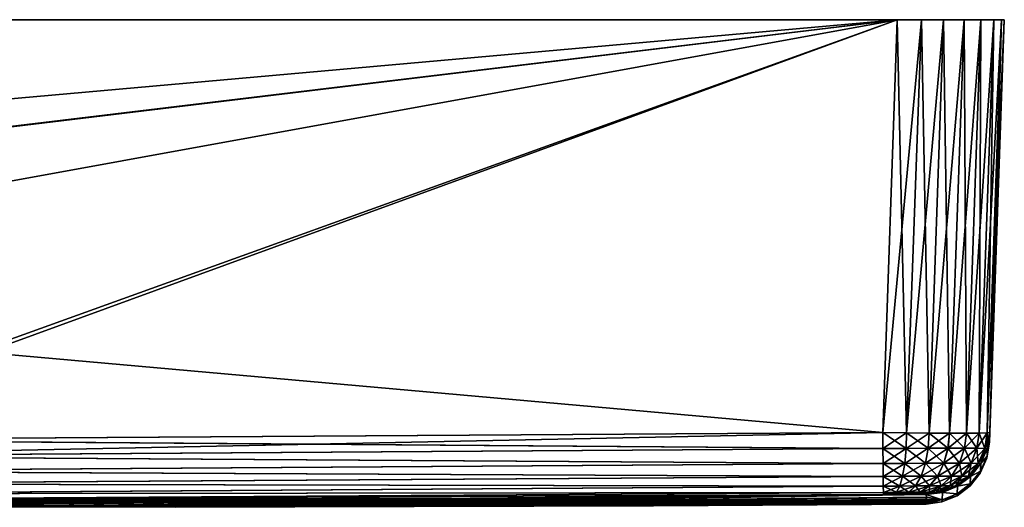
# Model space of a CAD drawing. Header units: metres. Extents: x -134 to 34, y -216 to -20.
# Tile 27 of 72: x -80 to -66, y -27 to -20. Entities that reach past the tile are written whole.
import ezdxf

# ---------------------------------------------------------------- set-up
doc = ezdxf.new("R2010")
doc.units = ezdxf.units.M
doc.layers.add('solid_ORA_A175_SW0003', color=7, linetype='CONTINUOUS')

msp = doc.modelspace()

# ---------------------------------------------------------------- linework, layer by layer
at = {"layer": 'solid_ORA_A175_SW0003'}
for points in [[(-66, -20.200001, -32.500916), (-134, -20.200001, -32.500916), (-134, -20.200001, 32.500916)], [(-66, -20.200001, -32.500916), (-134, -20.200001, 32.500916), (-66, -20.200001, 32.500916)], [(-133.960648, -20.200001, 32.839466), (-66, -20.200001, 32.500916), (-134, -20.200001, 32.500916)], [(-66.039345, -20.200001, -32.839466), (-134, -20.200001, -32.500916), (-66, -20.200001, -32.500916)], [(-66.039345, -20.200001, -32.839466), (-133.960648, -20.200001, -32.839466), (-134, -20.200001, -32.500916)], [(-133.960648, -20.200001, 32.839466), (-66.039345, -20.200001, 32.839466), (-66, -20.200001, 32.500916)], [(-133.85202, -20.200001, 33.150139), (-66.039345, -20.200001, 32.839466), (-133.960648, -20.200001, 32.839466)], [(-66.147987, -20.200001, -33.150139), (-133.85202, -20.200001, -33.150139), (-133.960648, -20.200001, -32.839466)], [(-66.147987, -20.200001, -33.150139), (-133.960648, -20.200001, -32.839466), (-66.039345, -20.200001, -32.839466)], [(-133.85202, -20.200001, 33.150139), (-66.147987, -20.200001, 33.150139), (-66.039345, -20.200001, 32.839466)], [(-133.671783, -20.200001, 33.43639), (-66.147987, -20.200001, 33.150139), (-133.85202, -20.200001, 33.150139)], [(-66.328209, -20.200001, -33.43639), (-133.671783, -20.200001, -33.43639), (-133.85202, -20.200001, -33.150139)], [(-66.328209, -20.200001, -33.43639), (-133.85202, -20.200001, -33.150139), (-66.147987, -20.200001, -33.150139)], [(-133.671783, -20.200001, 33.43639), (-66.328209, -20.200001, 33.43639), (-66.147987, -20.200001, 33.150139)], [(-133.436386, -20.200001, 33.671787), (-66.328209, -20.200001, 33.43639), (-133.671783, -20.200001, 33.43639)], [(-66.563606, -20.200001, -33.671787), (-133.436386, -20.200001, -33.671787), (-133.671783, -20.200001, -33.43639)], [(-66.563606, -20.200001, -33.671787), (-133.671783, -20.200001, -33.43639), (-66.328209, -20.200001, -33.43639)], [(-133.436386, -20.200001, 33.671787), (-66.563606, -20.200001, 33.671787), (-66.328209, -20.200001, 33.43639)], [(-133.150131, -20.200001, 33.852013), (-66.563606, -20.200001, 33.671787), (-133.436386, -20.200001, 33.671787)], [(-66.849861, -20.200001, -33.852013), (-133.150131, -20.200001, -33.852013), (-133.436386, -20.200001, -33.671787)], [(-66.849861, -20.200001, -33.852013), (-133.436386, -20.200001, -33.671787), (-66.563606, -20.200001, -33.671787)], [(-133.150131, -20.200001, 33.852013), (-66.849861, -20.200001, 33.852013), (-66.563606, -20.200001, 33.671787)], [(-132.839462, -20.200001, 33.960651), (-66.849861, -20.200001, 33.852013), (-133.150131, -20.200001, 33.852013)], [(-67.16053, -20.200001, -33.960651), (-132.839462, -20.200001, -33.960651), (-133.150131, -20.200001, -33.852013)], [(-67.16053, -20.200001, -33.960651), (-133.150131, -20.200001, -33.852013), (-66.849861, -20.200001, -33.852013)], [(-132.839462, -20.200001, -33.960651), (-67.499084, -20.200001, -34), (-132.500916, -20.200001, -34)], [(-67.16053, -20.200001, -33.960651), (-67.499084, -20.200001, -34), (-132.839462, -20.200001, -33.960651)], [(-132.839462, -20.200001, 33.960651), (-132.500916, -20.200001, 34), (-67.16053, -20.200001, 33.960651)], [(-132.839462, -20.200001, 33.960651), (-67.16053, -20.200001, 33.960651), (-66.849861, -20.200001, 33.852013)], [(-67.499084, -20.200001, -34), (-132.299423, -25.96998, -33.798508), (-132.500916, -20.200001, -34)], [(-132.500916, -20.200001, 34), (-67.700577, -25.96998, 33.798508), (-67.499084, -20.200001, 34)], [(-67.16053, -20.200001, 33.960651), (-132.500916, -20.200001, 34), (-67.499084, -20.200001, 34)], [(-132.500916, -20.200001, 34), (-83.627197, -26.071295, 33.794971), (-67.700577, -25.96998, 33.798508)], [(-67.499084, -20.200001, -34), (-116.372795, -26.071295, -33.794971), (-132.299423, -25.96998, -33.798508)], [(-67.499084, -20.200001, -34), (-116.153725, -26.072206, -33.794937), (-116.372795, -26.071295, -33.794971)], [(-67.499084, -20.200001, -34), (-99.983795, -26.10503, -33.793793), (-116.153725, -26.072206, -33.794937)], [(-67.499084, -20.200001, -34), (-83.814125, -26.072096, -33.794941), (-99.983795, -26.10503, -33.793793)], [(-67.499084, -20.200001, -34), (-83.608879, -26.071239, -33.794971), (-83.814125, -26.072096, -33.794941)], [(-67.499084, -20.200001, -34), (-67.700577, -25.96998, -33.798508), (-83.608879, -26.071239, -33.794971)], [(-67.16053, -20.200001, -33.960651), (-67.700577, -25.96998, -33.798508), (-67.499084, -20.200001, -34)], [(-67.368103, -25.974989, -33.760994), (-67.700577, -25.96998, -33.798508), (-67.16053, -20.200001, -33.960651)], [(-67.366867, -25.975006, 33.760715), (-67.499084, -20.200001, 34), (-67.700577, -25.96998, 33.798508)], [(-67.366867, -25.975006, 33.760715), (-67.16053, -20.200001, 33.960651), (-67.499084, -20.200001, 34)], [(-67.051765, -25.978598, -33.650497), (-67.368103, -25.974989, -33.760994), (-67.16053, -20.200001, -33.960651)], [(-67.366867, -25.975006, 33.760715), (-66.849861, -20.200001, 33.852013), (-67.16053, -20.200001, 33.960651)], [(-67.366867, -25.975006, 33.760715), (-67.049751, -25.978615, 33.649529), (-66.849861, -20.200001, 33.852013)], [(-67.051765, -25.978598, -33.650497), (-67.16053, -20.200001, -33.960651), (-66.849861, -20.200001, -33.852013)], [(-66.767456, -25.980412, -33.472218), (-67.051765, -25.978598, -33.650497), (-66.849861, -20.200001, -33.852013)], [(-67.049751, -25.978615, 33.649529), (-66.563606, -20.200001, 33.671787), (-66.849861, -20.200001, 33.852013)], [(-67.049751, -25.978615, 33.649529), (-66.765121, -25.980421, 33.470364), (-66.563606, -20.200001, 33.671787)], [(-66.767456, -25.980412, -33.472218), (-66.849861, -20.200001, -33.852013), (-66.563606, -20.200001, -33.671787)], [(-66.529633, -25.980421, -33.234875), (-66.767456, -25.980412, -33.472218), (-66.563606, -20.200001, -33.671787)], [(-66.765121, -25.980421, 33.470364), (-66.328209, -20.200001, 33.43639), (-66.563606, -20.200001, 33.671787)], [(-66.765121, -25.980421, 33.470364), (-66.527779, -25.980412, 33.232544), (-66.328209, -20.200001, 33.43639)], [(-66.529633, -25.980421, -33.234875), (-66.563606, -20.200001, -33.671787), (-66.328209, -20.200001, -33.43639)], [(-66.350471, -25.978615, -32.950245), (-66.529633, -25.980421, -33.234875), (-66.328209, -20.200001, -33.43639)], [(-66.527779, -25.980412, 33.232544), (-66.147987, -20.200001, 33.150139), (-66.328209, -20.200001, 33.43639)], [(-66.527779, -25.980412, 33.232544), (-66.349503, -25.978598, 32.948231), (-66.147987, -20.200001, 33.150139)], [(-66.350471, -25.978615, -32.950245), (-66.328209, -20.200001, -33.43639), (-66.147987, -20.200001, -33.150139)], [(-66.239288, -25.975006, -32.633133), (-66.350471, -25.978615, -32.950245), (-66.147987, -20.200001, -33.150139)], [(-66.349503, -25.978598, 32.948231), (-66.039345, -20.200001, 32.839466), (-66.147987, -20.200001, 33.150139)], [(-66.349503, -25.978598, 32.948231), (-66.239006, -25.974989, 32.631897), (-66.039345, -20.200001, 32.839466)], [(-66.239288, -25.975006, -32.633133), (-66, -20.200001, -32.500916), (-66.201492, -25.96998, -32.299423)], [(-66.239288, -25.975006, -32.633133), (-66.039345, -20.200001, -32.839466), (-66, -20.200001, -32.500916)], [(-66.239288, -25.975006, -32.633133), (-66.147987, -20.200001, -33.150139), (-66.039345, -20.200001, -32.839466)], [(-66.239006, -25.974989, 32.631897), (-66.201492, -25.96998, 32.299423), (-66.039345, -20.200001, 32.839466)], [(-66.206131, -26.102911), (-66.205124, -26.073996, -16.153847), (-66, -20.200001, 32.500916)], [(-66.205124, -26.073996, 16.153849), (-66.206131, -26.102911), (-66, -20.200001, 32.500916)], [(-66.205124, -26.073996, -16.153847), (-66.205093, -26.073057, -16.401344), (-66, -20.200001, 32.500916)], [(-66.205093, -26.073057, 16.401363), (-66.205124, -26.073996, 16.153849), (-66, -20.200001, 32.500916)], [(-66.205093, -26.073057, -16.401344), (-66.201492, -25.96998, -32.299423), (-66, -20.200001, 32.500916)], [(-66.201492, -25.96998, 32.299423), (-66.205093, -26.073057, 16.401363), (-66, -20.200001, 32.500916)], [(-66.201492, -25.96998, -32.299423), (-66, -20.200001, -32.500916), (-66, -20.200001, 32.500916)], [(-66.039345, -20.200001, 32.839466), (-66.201492, -25.96998, 32.299423), (-66, -20.200001, 32.500916)], [(-83.848999, -26.299631, 33.757946), (-67.700577, -25.96998, 33.798508), (-83.627197, -26.071295, 33.794971)], [(-67.698463, -26.194435, 33.761917), (-67.700577, -25.96998, 33.798508), (-83.848999, -26.299631, 33.757946)], [(-67.698463, -26.194435, -33.761917), (-83.608879, -26.071239, -33.794971), (-67.700577, -25.96998, -33.798508)], [(-67.698463, -26.194435, -33.761917), (-67.700577, -25.96998, -33.798508), (-67.368103, -25.974989, -33.760994)], [(-67.373764, -26.191723, 33.725475), (-67.366867, -25.975006, 33.760715), (-67.700577, -25.96998, 33.798508)], [(-67.373764, -26.191723, 33.725475), (-67.700577, -25.96998, 33.798508), (-67.698463, -26.194435, 33.761917)], [(-67.698463, -26.194435, -33.761917), (-67.368103, -25.974989, -33.760994), (-67.373329, -26.191721, -33.725315)], [(-67.065254, -26.189831, 33.617752), (-67.366867, -25.975006, 33.760715), (-67.373764, -26.191723, 33.725475)], [(-67.373329, -26.191721, -33.725315), (-67.368103, -25.974989, -33.760994), (-67.051765, -25.978598, -33.650497)], [(-67.373329, -26.191721, -33.725315), (-67.051765, -25.978598, -33.650497), (-67.06414, -26.189825, -33.61721)], [(-67.065254, -26.189831, 33.617752), (-67.049751, -25.978615, 33.649529), (-67.366867, -25.975006, 33.760715)], [(-66.788376, -26.188856, 33.444035), (-67.049751, -25.978615, 33.649529), (-67.065254, -26.189831, 33.617752)], [(-67.06414, -26.189825, -33.61721), (-67.051765, -25.978598, -33.650497), (-66.767456, -25.980412, -33.472218)], [(-67.06414, -26.189825, -33.61721), (-66.767456, -25.980412, -33.472218), (-66.78714, -26.188854, -33.443031)], [(-66.788376, -26.188856, 33.444035), (-66.765121, -25.980421, 33.470364), (-67.049751, -25.978615, 33.649529)], [(-66.556969, -26.188854, 33.212856), (-66.765121, -25.980421, 33.470364), (-66.788376, -26.188856, 33.444035)], [(-66.78714, -26.188854, -33.443031), (-66.767456, -25.980412, -33.472218), (-66.529633, -25.980421, -33.234875)], [(-66.78714, -26.188854, -33.443031), (-66.529633, -25.980421, -33.234875), (-66.555969, -26.188856, -33.21162)], [(-66.556969, -26.188854, 33.212856), (-66.527779, -25.980412, 33.232544), (-66.765121, -25.980421, 33.470364)], [(-66.38279, -26.189825, 32.93586), (-66.527779, -25.980412, 33.232544), (-66.556969, -26.188854, 33.212856)], [(-66.555969, -26.188856, -33.21162), (-66.529633, -25.980421, -33.234875), (-66.350471, -25.978615, -32.950245)], [(-66.555969, -26.188856, -33.21162), (-66.350471, -25.978615, -32.950245), (-66.382248, -26.189831, -32.934742)], [(-66.38279, -26.189825, 32.93586), (-66.349503, -25.978598, 32.948231), (-66.527779, -25.980412, 33.232544)], [(-66.274681, -26.191721, 32.626667), (-66.349503, -25.978598, 32.948231), (-66.38279, -26.189825, 32.93586)], [(-66.382248, -26.189831, -32.934742), (-66.350471, -25.978615, -32.950245), (-66.239288, -25.975006, -32.633133)], [(-66.382248, -26.189831, -32.934742), (-66.239288, -25.975006, -32.633133), (-66.274521, -26.191723, -32.626236)], [(-66.274681, -26.191721, 32.626667), (-66.239006, -25.974989, 32.631897), (-66.349503, -25.978598, 32.948231)], [(-66.238083, -26.194435, 32.301537), (-66.239006, -25.974989, 32.631897), (-66.274681, -26.191721, 32.626667)], [(-66.274521, -26.191723, -32.626236), (-66.239288, -25.975006, -32.633133), (-66.201492, -25.96998, -32.299423)], [(-66.274521, -26.191723, -32.626236), (-66.201492, -25.96998, -32.299423), (-66.238083, -26.194435, -32.301537)], [(-66.24205, -26.299631, -16.150997), (-66.201492, -25.96998, -32.299423), (-66.205093, -26.073057, -16.401344)], [(-66.238083, -26.194435, -32.301537), (-66.201492, -25.96998, -32.299423), (-66.24205, -26.299631, -16.150997)], [(-66.238083, -26.194435, 32.301537), (-66.201492, -25.96998, 32.299423), (-66.239006, -25.974989, 32.631897)], [(-66.238083, -26.194435, 32.301537), (-66.205093, -26.073057, 16.401363), (-66.201492, -25.96998, 32.299423)], [(-83.816696, -26.299507, -33.75795), (-83.814125, -26.072096, -33.794941), (-67.698463, -26.194435, -33.761917)], [(-67.698463, -26.194435, -33.761917), (-83.814125, -26.072096, -33.794941), (-83.608879, -26.071239, -33.794971)], [(-66.243103, -26.328651), (-66.205124, -26.073996, -16.153847), (-66.206131, -26.102911)], [(-66.24205, -26.299631, -16.150997), (-66.205124, -26.073996, -16.153847), (-66.243103, -26.328651)], [(-66.243103, -26.328651), (-66.206131, -26.102911), (-66.24205, -26.299631, 16.150997)], [(-66.24205, -26.299631, -16.150997), (-66.205093, -26.073057, -16.401344), (-66.205124, -26.073996, -16.153847)], [(-66.24205, -26.299631, 16.150997), (-66.206131, -26.102911), (-66.205124, -26.073996, 16.153849)], [(-66.24205, -26.299631, 16.150997), (-66.205124, -26.073996, 16.153849), (-66.238083, -26.194435, 32.301537)], [(-66.238083, -26.194435, 32.301537), (-66.205124, -26.073996, 16.153849), (-66.205093, -26.073057, 16.401363)], [(-67.696472, -26.403532, 33.669636), (-67.698463, -26.194435, 33.761917), (-83.848999, -26.299631, 33.757946)], [(-67.696472, -26.403532, 33.669636), (-83.848999, -26.299631, 33.757946), (-83.84819, -26.508648, 33.665371)], [(-83.816696, -26.299507, -33.75795), (-67.698463, -26.194435, -33.761917), (-67.696472, -26.403532, -33.669636)], [(-83.816696, -26.299507, -33.75795), (-67.696472, -26.403532, -33.669636), (-83.815887, -26.508524, -33.665375)], [(-67.698463, -26.194435, -33.761917), (-67.373329, -26.191721, -33.725315), (-67.696472, -26.403532, -33.669636)], [(-67.373764, -26.191723, 33.725475), (-67.698463, -26.194435, 33.761917), (-67.392715, -26.400995, 33.635551)], [(-67.392715, -26.400995, 33.635551), (-67.698463, -26.194435, 33.761917), (-67.696472, -26.403532, 33.669636)], [(-67.373329, -26.191721, -33.725315), (-67.392319, -26.400993, -33.635399), (-67.696472, -26.403532, -33.669636)], [(-67.373764, -26.191723, 33.725475), (-67.392715, -26.400995, 33.635551), (-67.104126, -26.399225, 33.534782)], [(-67.06414, -26.189825, -33.61721), (-67.103081, -26.39922, -33.534271), (-67.392319, -26.400993, -33.635399)], [(-67.373329, -26.191721, -33.725315), (-67.06414, -26.189825, -33.61721), (-67.392319, -26.400993, -33.635399)], [(-67.065254, -26.189831, 33.617752), (-67.373764, -26.191723, 33.725475), (-67.104126, -26.399225, 33.534782)], [(-67.065254, -26.189831, 33.617752), (-67.104126, -26.399225, 33.534782), (-66.845123, -26.398314, 33.37228)], [(-66.78714, -26.188854, -33.443031), (-66.843964, -26.398312, -33.371342), (-67.103081, -26.39922, -33.534271)], [(-67.06414, -26.189825, -33.61721), (-66.78714, -26.188854, -33.443031), (-67.103081, -26.39922, -33.534271)], [(-66.788376, -26.188856, 33.444035), (-67.065254, -26.189831, 33.617752), (-66.845123, -26.398314, 33.37228)], [(-66.788376, -26.188856, 33.444035), (-66.845123, -26.398314, 33.37228), (-66.628654, -26.398312, 33.156033)], [(-66.78714, -26.188854, -33.443031), (-66.555969, -26.188856, -33.21162), (-66.843964, -26.398312, -33.371342)], [(-66.555969, -26.188856, -33.21162), (-66.627716, -26.398314, -33.154877), (-66.843964, -26.398312, -33.371342)], [(-66.556969, -26.188854, 33.212856), (-66.788376, -26.188856, 33.444035), (-66.628654, -26.398312, 33.156033)], [(-66.556969, -26.188854, 33.212856), (-66.628654, -26.398312, 33.156033), (-66.465729, -26.39922, 32.896919)], [(-66.555969, -26.188856, -33.21162), (-66.382248, -26.189831, -32.934742), (-66.627716, -26.398314, -33.154877)], [(-66.382248, -26.189831, -32.934742), (-66.465218, -26.399225, -32.895874), (-66.627716, -26.398314, -33.154877)], [(-66.38279, -26.189825, 32.93586), (-66.556969, -26.188854, 33.212856), (-66.465729, -26.39922, 32.896919)], [(-66.38279, -26.189825, 32.93586), (-66.465729, -26.39922, 32.896919), (-66.364601, -26.400993, 32.607681)], [(-66.382248, -26.189831, -32.934742), (-66.274521, -26.191723, -32.626236), (-66.465218, -26.399225, -32.895874)], [(-66.274521, -26.191723, -32.626236), (-66.364449, -26.400995, -32.607281), (-66.465218, -26.399225, -32.895874)], [(-66.274681, -26.191721, 32.626667), (-66.38279, -26.189825, 32.93586), (-66.364601, -26.400993, 32.607681)], [(-66.274681, -26.191721, 32.626667), (-66.364601, -26.400993, 32.607681), (-66.33036, -26.403532, 32.303524)], [(-66.274521, -26.191723, -32.626236), (-66.238083, -26.194435, -32.301537), (-66.364449, -26.400995, -32.607281)], [(-66.364449, -26.400995, -32.607281), (-66.238083, -26.194435, -32.301537), (-66.33036, -26.403532, -32.303524)], [(-66.24205, -26.299631, 16.150997), (-66.33036, -26.403532, 32.303524), (-66.334625, -26.508648, 16.151806)], [(-66.243103, -26.328651), (-66.24205, -26.299631, 16.150997), (-66.334625, -26.508648, 16.151806)], [(-66.24205, -26.299631, -16.150997), (-66.243103, -26.328651), (-66.334625, -26.508646, -16.151806)], [(-66.33036, -26.403532, -32.303524), (-66.24205, -26.299631, -16.150997), (-66.334625, -26.508646, -16.151806)], [(-66.238083, -26.194435, 32.301537), (-66.274681, -26.191721, 32.626667), (-66.33036, -26.403532, 32.303524)], [(-66.24205, -26.299631, 16.150997), (-66.238083, -26.194435, 32.301537), (-66.33036, -26.403532, 32.303524)], [(-66.33036, -26.403532, -32.303524), (-66.238083, -26.194435, -32.301537), (-66.24205, -26.299631, -16.150997)], [(-67.694748, -26.582642, 33.527657), (-67.696472, -26.403532, 33.669636), (-83.84819, -26.508648, 33.665371)], [(-83.815887, -26.508524, -33.665375), (-67.696472, -26.403532, -33.669636), (-67.694748, -26.582642, -33.527657)], [(-67.696472, -26.403532, -33.669636), (-67.392319, -26.400993, -33.635399), (-67.694748, -26.582642, -33.527657)], [(-67.392715, -26.400995, 33.635551), (-67.696472, -26.403532, 33.669636), (-67.422928, -26.580372, 33.497158)], [(-67.422928, -26.580372, 33.497158), (-67.696472, -26.403532, 33.669636), (-67.694748, -26.582642, 33.527657)], [(-67.392319, -26.400993, -33.635399), (-67.422569, -26.58037, -33.497025), (-67.694748, -26.582642, -33.527657)], [(-67.392715, -26.400995, 33.635551), (-67.422928, -26.580372, 33.497158), (-67.164688, -26.578789, 33.40699)], [(-67.103081, -26.39922, -33.534271), (-67.16375, -26.578783, -33.406536), (-67.422569, -26.58037, -33.497025)], [(-67.392319, -26.400993, -33.635399), (-67.103081, -26.39922, -33.534271), (-67.422569, -26.58037, -33.497025)], [(-67.104126, -26.399225, 33.534782), (-67.392715, -26.400995, 33.635551), (-67.164688, -26.578789, 33.40699)], [(-67.104126, -26.399225, 33.534782), (-67.164688, -26.578789, 33.40699), (-66.932938, -26.577974, 33.261589)], [(-66.843964, -26.398312, -33.371342), (-66.9319, -26.577972, -33.26075), (-67.16375, -26.578783, -33.406536)], [(-67.103081, -26.39922, -33.534271), (-66.843964, -26.398312, -33.371342), (-67.16375, -26.578783, -33.406536)], [(-66.845123, -26.398314, 33.37228), (-67.104126, -26.399225, 33.534782), (-66.932938, -26.577974, 33.261589)], [(-66.845123, -26.398314, 33.37228), (-66.932938, -26.577974, 33.261589), (-66.73925, -26.577972, 33.0681)], [(-66.843964, -26.398312, -33.371342), (-66.627716, -26.398314, -33.154877), (-66.9319, -26.577972, -33.26075)], [(-66.627716, -26.398314, -33.154877), (-66.738411, -26.577974, -33.067062), (-66.9319, -26.577972, -33.26075)], [(-66.628654, -26.398312, 33.156033), (-66.845123, -26.398314, 33.37228), (-66.73925, -26.577972, 33.0681)], [(-66.628654, -26.398312, 33.156033), (-66.73925, -26.577972, 33.0681), (-66.59346, -26.578783, 32.83625)], [(-66.627716, -26.398314, -33.154877), (-66.465218, -26.399225, -32.895874), (-66.738411, -26.577974, -33.067062)], [(-66.465218, -26.399225, -32.895874), (-66.59301, -26.578789, -32.835312), (-66.738411, -26.577974, -33.067062)], [(-66.465729, -26.39922, 32.896919), (-66.628654, -26.398312, 33.156033), (-66.59346, -26.578783, 32.83625)], [(-66.465729, -26.39922, 32.896919), (-66.59346, -26.578783, 32.83625), (-66.502975, -26.58037, 32.577435)], [(-66.465218, -26.399225, -32.895874), (-66.364449, -26.400995, -32.607281), (-66.59301, -26.578789, -32.835312)], [(-66.364449, -26.400995, -32.607281), (-66.502838, -26.580372, -32.577072), (-66.59301, -26.578789, -32.835312)], [(-66.364601, -26.400993, 32.607681), (-66.465729, -26.39922, 32.896919), (-66.502975, -26.58037, 32.577435)], [(-66.364601, -26.400993, 32.607681), (-66.502975, -26.58037, 32.577435), (-66.472343, -26.582642, 32.305248)], [(-66.364449, -26.400995, -32.607281), (-66.33036, -26.403532, -32.303524), (-66.502838, -26.580372, -32.577072)], [(-66.502838, -26.580372, -32.577072), (-66.33036, -26.403532, -32.303524), (-66.472343, -26.582642, -32.305248)], [(-66.33036, -26.403532, 32.303524), (-66.364601, -26.400993, 32.607681), (-66.472343, -26.582642, 32.305248)], [(-66.334625, -26.508648, 16.151806), (-66.33036, -26.403532, 32.303524), (-66.472343, -26.582642, 32.305248)], [(-66.472343, -26.582642, -32.305248), (-66.33036, -26.403532, -32.303524), (-66.334625, -26.508646, -16.151806)], [(-66.335793, -26.537783), (-66.243103, -26.328651), (-66.334625, -26.508648, 16.151806)], [(-66.334625, -26.508646, -16.151806), (-66.243103, -26.328651), (-66.335793, -26.537783)], [(-67.694748, -26.582642, 33.527657), (-83.84819, -26.508648, 33.665371), (-83.847496, -26.687597, 33.523121)], [(-67.693398, -26.720211, 33.345135), (-67.694748, -26.582642, 33.527657), (-83.847496, -26.687597, 33.523121)], [(-83.815887, -26.508524, -33.665375), (-67.694748, -26.582642, -33.527657), (-83.815186, -26.687473, -33.523125)], [(-83.815186, -26.687473, -33.523125), (-67.694748, -26.582642, -33.527657), (-67.693398, -26.720211, -33.345135)], [(-67.694748, -26.582642, -33.527657), (-67.422569, -26.58037, -33.497025), (-67.693398, -26.720211, -33.345135)], [(-67.422928, -26.580372, 33.497158), (-67.694748, -26.582642, 33.527657), (-67.462433, -26.718285, 33.319225)], [(-67.462433, -26.718285, 33.319225), (-67.694748, -26.582642, 33.527657), (-67.693398, -26.720211, 33.345135)], [(-67.422569, -26.58037, -33.497025), (-67.462128, -26.718283, -33.319111), (-67.693398, -26.720211, -33.345135)], [(-67.422928, -26.580372, 33.497158), (-67.462433, -26.718285, 33.319225), (-67.243034, -26.71694, 33.242622)], [(-67.16375, -26.578783, -33.406536), (-67.242241, -26.716936, -33.242237), (-67.462128, -26.718283, -33.319111)], [(-67.422569, -26.58037, -33.497025), (-67.16375, -26.578783, -33.406536), (-67.462128, -26.718283, -33.319111)], [(-67.164688, -26.578789, 33.40699), (-67.422928, -26.580372, 33.497158), (-67.243034, -26.71694, 33.242622)], [(-67.164688, -26.578789, 33.40699), (-67.243034, -26.71694, 33.242622), (-67.04615, -26.716248, 33.119099)], [(-66.9319, -26.577972, -33.26075), (-67.045273, -26.716248, -33.118385), (-67.242241, -26.716936, -33.242237)], [(-67.16375, -26.578783, -33.406536), (-66.9319, -26.577972, -33.26075), (-67.242241, -26.716936, -33.242237)], [(-66.932938, -26.577974, 33.261589), (-67.164688, -26.578789, 33.40699), (-67.04615, -26.716248, 33.119099)], [(-66.932938, -26.577974, 33.261589), (-67.04615, -26.716248, 33.119099), (-66.881615, -26.716248, 32.954727)], [(-66.9319, -26.577972, -33.26075), (-66.738411, -26.577974, -33.067062), (-67.045273, -26.716248, -33.118385)], [(-66.738411, -26.577974, -33.067062), (-66.880898, -26.716248, -32.953846), (-67.045273, -26.716248, -33.118385)], [(-66.73925, -26.577972, 33.0681), (-66.932938, -26.577974, 33.261589), (-66.881615, -26.716248, 32.954727)], [(-66.73925, -26.577972, 33.0681), (-66.881615, -26.716248, 32.954727), (-66.757767, -26.716936, 32.757763)], [(-66.738411, -26.577974, -33.067062), (-66.59301, -26.578789, -32.835312), (-66.880898, -26.716248, -32.953846)], [(-66.59301, -26.578789, -32.835312), (-66.757378, -26.71694, -32.756966), (-66.880898, -26.716248, -32.953846)], [(-66.59346, -26.578783, 32.83625), (-66.73925, -26.577972, 33.0681), (-66.757767, -26.716936, 32.757763)], [(-66.59346, -26.578783, 32.83625), (-66.757767, -26.716936, 32.757763), (-66.680893, -26.718283, 32.537868)], [(-66.59301, -26.578789, -32.835312), (-66.502838, -26.580372, -32.577072), (-66.757378, -26.71694, -32.756966)], [(-66.502838, -26.580372, -32.577072), (-66.680771, -26.718285, -32.537563), (-66.757378, -26.71694, -32.756966)], [(-66.502975, -26.58037, 32.577435), (-66.59346, -26.578783, 32.83625), (-66.680893, -26.718283, 32.537868)], [(-66.502975, -26.58037, 32.577435), (-66.680893, -26.718283, 32.537868), (-66.654861, -26.720211, 32.306599)], [(-66.502838, -26.580372, -32.577072), (-66.472343, -26.582642, -32.305248), (-66.680771, -26.718285, -32.537563)], [(-66.680771, -26.718285, -32.537563), (-66.472343, -26.582642, -32.305248), (-66.654861, -26.720211, -32.306599)], [(-66.472343, -26.582642, 32.305248), (-66.502975, -26.58037, 32.577435), (-66.654861, -26.720211, 32.306599)], [(-66.476875, -26.687597, 16.152506), (-66.472343, -26.582642, 32.305248), (-66.654861, -26.720211, 32.306599)], [(-66.654861, -26.720211, -32.306599), (-66.472343, -26.582642, -32.305248), (-66.476875, -26.687597, -16.152506)], [(-66.47821, -26.716789), (-66.335793, -26.537783), (-66.476875, -26.687597, 16.152506)], [(-66.476875, -26.687597, -16.152506), (-66.335793, -26.537783), (-66.47821, -26.716789)], [(-66.334625, -26.508646, -16.151806), (-66.335793, -26.537783), (-66.476875, -26.687597, -16.152506)], [(-66.472343, -26.582642, -32.305248), (-66.334625, -26.508646, -16.151806), (-66.476875, -26.687597, -16.152506)], [(-66.334625, -26.508648, 16.151806), (-66.472343, -26.582642, 32.305248), (-66.476875, -26.687597, 16.152506)], [(-66.335793, -26.537783), (-66.334625, -26.508648, 16.151806), (-66.476875, -26.687597, 16.152506)], [(-67.693398, -26.720211, 33.345135), (-83.847496, -26.687597, 33.523121), (-83.846947, -26.824936, 33.34037)], [(-67.692513, -26.807369, 33.133846), (-67.693398, -26.720211, 33.345135), (-83.846947, -26.824936, 33.34037)], [(-83.815186, -26.687473, -33.523125), (-67.693398, -26.720211, -33.345135), (-83.814636, -26.824812, -33.340378)], [(-83.814636, -26.824812, -33.340378), (-67.693398, -26.720211, -33.345135), (-67.692513, -26.807369, -33.133846)], [(-67.693398, -26.720211, -33.345135), (-67.462128, -26.718283, -33.319111), (-67.692513, -26.807369, -33.133846)], [(-67.462433, -26.718285, 33.319225), (-67.693398, -26.720211, 33.345135), (-67.508698, -26.805836, 33.113228)], [(-67.508698, -26.805836, 33.113228), (-67.693398, -26.720211, 33.345135), (-67.692513, -26.807369, 33.133846)], [(-67.462128, -26.718283, -33.319111), (-67.508453, -26.805836, -33.113132), (-67.692513, -26.807369, -33.133846)], [(-67.462433, -26.718285, 33.319225), (-67.508698, -26.805836, 33.113228), (-67.334114, -26.804768, 33.052277)], [(-67.242241, -26.716936, -33.242237), (-67.333481, -26.804766, -33.051968), (-67.508453, -26.805836, -33.113132)], [(-67.462128, -26.718283, -33.319111), (-67.242241, -26.716936, -33.242237), (-67.508453, -26.805836, -33.113132)], [(-67.243034, -26.71694, 33.242622), (-67.462433, -26.718285, 33.319225), (-67.334114, -26.804768, 33.052277)], [(-67.243034, -26.71694, 33.242622), (-67.334114, -26.804768, 33.052277), (-67.177467, -26.804218, 32.953999)], [(-67.045273, -26.716248, -33.118385), (-67.176773, -26.804218, -32.953434), (-67.333481, -26.804766, -33.051968)], [(-67.242241, -26.716936, -33.242237), (-67.045273, -26.716248, -33.118385), (-67.333481, -26.804766, -33.051968)], [(-67.04615, -26.716248, 33.119099), (-67.243034, -26.71694, 33.242622), (-67.177467, -26.804218, 32.953999)], [(-67.04615, -26.716248, 33.119099), (-67.177467, -26.804218, 32.953999), (-67.046562, -26.804218, 32.823227)], [(-66.880898, -26.716248, -32.953846), (-67.045998, -26.804218, -32.822529), (-67.176773, -26.804218, -32.953434)], [(-67.045273, -26.716248, -33.118385), (-66.880898, -26.716248, -32.953846), (-67.176773, -26.804218, -32.953434)], [(-66.881615, -26.716248, 32.954727), (-67.046562, -26.804218, 32.823227), (-66.948029, -26.804766, 32.666519)], [(-66.881615, -26.716248, 32.954727), (-67.04615, -26.716248, 33.119099), (-67.046562, -26.804218, 32.823227)], [(-66.880898, -26.716248, -32.953846), (-66.757378, -26.71694, -32.756966), (-67.045998, -26.804218, -32.822529)], [(-66.757378, -26.71694, -32.756966), (-66.947723, -26.804768, -32.665886), (-67.045998, -26.804218, -32.822529)], [(-66.757767, -26.716936, 32.757763), (-66.881615, -26.716248, 32.954727), (-66.948029, -26.804766, 32.666519)], [(-66.757767, -26.716936, 32.757763), (-66.948029, -26.804766, 32.666519), (-66.886864, -26.805836, 32.491543)], [(-66.757378, -26.71694, -32.756966), (-66.680771, -26.718285, -32.537563), (-66.947723, -26.804768, -32.665886)], [(-66.680771, -26.718285, -32.537563), (-66.886772, -26.805836, -32.491302), (-66.947723, -26.804768, -32.665886)], [(-66.680893, -26.718283, 32.537868), (-66.757767, -26.716936, 32.757763), (-66.886864, -26.805836, 32.491543)], [(-66.680893, -26.718283, 32.537868), (-66.886864, -26.805836, 32.491543), (-66.86615, -26.807369, 32.307484)], [(-66.680771, -26.718285, -32.537563), (-66.654861, -26.720211, -32.306599), (-66.886772, -26.805836, -32.491302)], [(-66.886772, -26.805836, -32.491302), (-66.654861, -26.720211, -32.306599), (-66.86615, -26.807369, -32.307484)], [(-66.654861, -26.720211, 32.306599), (-66.680893, -26.718283, 32.537868), (-66.86615, -26.807369, 32.307484)], [(-66.65963, -26.824936, 16.153053), (-66.654861, -26.720211, 32.306599), (-66.86615, -26.807369, 32.307484)], [(-66.86615, -26.807369, -32.307484), (-66.654861, -26.720211, -32.306599), (-66.659622, -26.824934, -16.153053)], [(-66.661156, -26.854113), (-66.47821, -26.716789), (-66.65963, -26.824936, 16.153053)], [(-66.659622, -26.824934, -16.153053), (-66.47821, -26.716789), (-66.661156, -26.854113)], [(-66.476875, -26.687597, 16.152506), (-66.654861, -26.720211, 32.306599), (-66.65963, -26.824936, 16.153053)], [(-66.47821, -26.716789), (-66.476875, -26.687597, 16.152506), (-66.65963, -26.824936, 16.153053)], [(-66.476875, -26.687597, -16.152506), (-66.47821, -26.716789), (-66.659622, -26.824934, -16.153053)], [(-66.654861, -26.720211, -32.306599), (-66.476875, -26.687597, -16.152506), (-66.659622, -26.824934, -16.153053)], [(-67.692513, -26.807369, 33.133846), (-83.846947, -26.824936, 33.34037), (-83.846588, -26.911802, 33.128918)], [(-67.692513, -26.807369, 33.133846), (-83.846588, -26.911802, 33.128918), (-67.692146, -26.838491, 32.907639)], [(-83.846588, -26.911802, 33.128918), (-73.475052, -26.886227, 32.909485), (-67.692146, -26.838491, 32.907639)], [(-83.814636, -26.824812, -33.340378), (-67.692513, -26.807369, -33.133846), (-83.814278, -26.911678, -33.128925)], [(-83.814278, -26.911678, -33.128925), (-67.692513, -26.807369, -33.133846), (-67.692146, -26.838491, -32.907639)], [(-83.814278, -26.911678, -33.128925), (-67.692146, -26.838491, -32.907639), (-73.473549, -26.886215, -32.90947)], [(-67.269104, -26.836159, -32.733322), (-79.429054, -26.993595, -20.570946), (-81.544411, -26.993595, -22.488195)], [(-67.328476, -26.836235, -32.784657), (-67.269104, -26.836159, -32.733322), (-81.544411, -26.993595, -22.488195)], [(-67.395012, -26.836447, -32.828629), (-67.328476, -26.836235, -32.784657), (-81.544411, -26.993595, -22.488195)], [(-67.465042, -26.836779, -32.863132), (-67.395012, -26.836447, -32.828629), (-81.544411, -26.993595, -22.488195)], [(-67.537331, -26.837229, -32.887459), (-67.465042, -26.836779, -32.863132), (-81.544411, -26.993595, -22.488195)], [(-67.613045, -26.837801, -32.902298), (-67.537331, -26.837229, -32.887459), (-81.544411, -26.993595, -22.488195)], [(-67.692146, -26.838491, -32.907639), (-67.613045, -26.837801, -32.902298), (-81.544411, -26.993595, -22.488195)], [(-67.692146, -26.838491, 32.907639), (-81.544411, -26.993595, 22.488195), (-79.429054, -26.993595, 20.570946)], [(-67.692146, -26.838491, 32.907639), (-73.475052, -26.886227, 32.909485), (-81.544411, -26.993595, 22.488195)], [(-73.473549, -26.886215, -32.90947), (-67.692146, -26.838491, -32.907639), (-81.544411, -26.993595, -22.488195)], [(-67.266678, -26.836159, 32.730892), (-79.429054, -26.993595, 20.570946), (-77.511803, -26.993595, 18.455585)], [(-67.266678, -26.836159, 32.730892), (-67.325768, -26.836227, 32.782593), (-79.429054, -26.993595, 20.570946)], [(-67.269104, -26.836159, -32.733322), (-67.217407, -26.836227, -32.674232), (-79.429054, -26.993595, -20.570946)], [(-67.325768, -26.836227, 32.782593), (-67.392143, -26.836433, 32.827053), (-79.429054, -26.993595, 20.570946)], [(-67.217407, -26.836227, -32.674232), (-67.172943, -26.836433, -32.607853), (-79.429054, -26.993595, -20.570946)], [(-67.392143, -26.836433, 32.827053), (-67.462357, -26.836765, 32.862022), (-79.429054, -26.993595, 20.570946)], [(-67.172943, -26.836433, -32.607853), (-67.137978, -26.836765, -32.537647), (-79.429054, -26.993595, -20.570946)], [(-67.462357, -26.836765, 32.862022), (-67.53521, -26.837215, 32.886745), (-79.429054, -26.993595, 20.570946)], [(-67.137978, -26.836765, -32.537647), (-67.113251, -26.837215, -32.464787), (-79.429054, -26.993595, -20.570946)], [(-67.53521, -26.837215, 32.886745), (-67.611824, -26.837791, 32.901955), (-79.429054, -26.993595, 20.570946)], [(-67.113251, -26.837215, -32.464787), (-67.098045, -26.837791, -32.38818), (-79.429054, -26.993595, -20.570946)], [(-67.611824, -26.837791, 32.901955), (-67.692146, -26.838491, 32.907639), (-79.429054, -26.993595, 20.570946)], [(-67.098045, -26.837791, -32.38818), (-67.092361, -26.838491, -32.30785), (-79.429054, -26.993595, -20.570946)], [(-67.092361, -26.838491, -32.30785), (-67.085991, -26.873491, -28.219816), (-79.429054, -26.993595, -20.570946)], [(-67.21534, -26.836235, 32.671524), (-67.266678, -26.836159, 32.730892), (-77.511803, -26.993595, 18.455585)], [(-67.171371, -26.836447, 32.604992), (-67.21534, -26.836235, 32.671524), (-77.511803, -26.993595, 18.455585)], [(-67.136871, -26.836779, 32.534954), (-67.171371, -26.836447, 32.604992), (-77.511803, -26.993595, 18.455585)], [(-67.112541, -26.837229, 32.462669), (-67.136871, -26.836779, 32.534954), (-77.511803, -26.993595, 18.455585)], [(-67.097702, -26.837801, 32.386955), (-67.112541, -26.837229, 32.462669), (-77.511803, -26.993595, 18.455585)], [(-67.092361, -26.838491, 32.30785), (-67.097702, -26.837801, 32.386955), (-77.511803, -26.993595, 18.455585)], [(-67.087517, -26.877132, 27.749516), (-67.092361, -26.838491, 32.30785), (-77.511803, -26.993595, 18.455585)], [(-67.508698, -26.805836, 33.113228), (-67.692513, -26.807369, 33.133846), (-67.611824, -26.837791, 32.901955)], [(-67.692513, -26.807369, -33.133846), (-67.508453, -26.805836, -33.113132), (-67.692146, -26.838491, -32.907639)], [(-67.692513, -26.807369, 33.133846), (-67.692146, -26.838491, 32.907639), (-67.611824, -26.837791, 32.901955)], [(-67.508453, -26.805836, -33.113132), (-67.613045, -26.837801, -32.902298), (-67.692146, -26.838491, -32.907639)], [(-67.508453, -26.805836, -33.113132), (-67.537331, -26.837229, -32.887459), (-67.613045, -26.837801, -32.902298)], [(-67.508698, -26.805836, 33.113228), (-67.611824, -26.837791, 32.901955), (-67.53521, -26.837215, 32.886745)], [(-67.333481, -26.804766, -33.051968), (-67.465042, -26.836779, -32.863132), (-67.537331, -26.837229, -32.887459)], [(-67.508453, -26.805836, -33.113132), (-67.333481, -26.804766, -33.051968), (-67.537331, -26.837229, -32.887459)], [(-67.508698, -26.805836, 33.113228), (-67.53521, -26.837215, 32.886745), (-67.462357, -26.836765, 32.862022)], [(-67.334114, -26.804768, 33.052277), (-67.508698, -26.805836, 33.113228), (-67.462357, -26.836765, 32.862022)], [(-67.333481, -26.804766, -33.051968), (-67.395012, -26.836447, -32.828629), (-67.465042, -26.836779, -32.863132)], [(-67.334114, -26.804768, 33.052277), (-67.462357, -26.836765, 32.862022), (-67.392143, -26.836433, 32.827053)], [(-67.176773, -26.804218, -32.953434), (-67.328476, -26.836235, -32.784657), (-67.395012, -26.836447, -32.828629)], [(-67.333481, -26.804766, -33.051968), (-67.176773, -26.804218, -32.953434), (-67.395012, -26.836447, -32.828629)], [(-67.334114, -26.804768, 33.052277), (-67.392143, -26.836433, 32.827053), (-67.325768, -26.836227, 32.782593)], [(-67.177467, -26.804218, 32.953999), (-67.334114, -26.804768, 33.052277), (-67.325768, -26.836227, 32.782593)], [(-67.176773, -26.804218, -32.953434), (-67.269104, -26.836159, -32.733322), (-67.328476, -26.836235, -32.784657)], [(-67.177467, -26.804218, 32.953999), (-67.325768, -26.836227, 32.782593), (-67.266678, -26.836159, 32.730892)], [(-67.045998, -26.804218, -32.822529), (-67.217407, -26.836227, -32.674232), (-67.269104, -26.836159, -32.733322)], [(-67.176773, -26.804218, -32.953434), (-67.045998, -26.804218, -32.822529), (-67.269104, -26.836159, -32.733322)], [(-67.046562, -26.804218, 32.823227), (-67.266678, -26.836159, 32.730892), (-67.21534, -26.836235, 32.671524)], [(-67.046562, -26.804218, 32.823227), (-67.177467, -26.804218, 32.953999), (-67.266678, -26.836159, 32.730892)], [(-67.045998, -26.804218, -32.822529), (-66.947723, -26.804768, -32.665886), (-67.217407, -26.836227, -32.674232)], [(-66.947723, -26.804768, -32.665886), (-67.172943, -26.836433, -32.607853), (-67.217407, -26.836227, -32.674232)], [(-67.046562, -26.804218, 32.823227), (-67.21534, -26.836235, 32.671524), (-67.171371, -26.836447, 32.604992)], [(-66.947723, -26.804768, -32.665886), (-67.137978, -26.836765, -32.537647), (-67.172943, -26.836433, -32.607853)], [(-66.948029, -26.804766, 32.666519), (-67.046562, -26.804218, 32.823227), (-67.171371, -26.836447, 32.604992)], [(-66.948029, -26.804766, 32.666519), (-67.171371, -26.836447, 32.604992), (-67.136871, -26.836779, 32.534954)], [(-66.947723, -26.804768, -32.665886), (-66.886772, -26.805836, -32.491302), (-67.137978, -26.836765, -32.537647)], [(-66.886772, -26.805836, -32.491302), (-67.113251, -26.837215, -32.464787), (-67.137978, -26.836765, -32.537647)], [(-66.948029, -26.804766, 32.666519), (-67.136871, -26.836779, 32.534954), (-67.112541, -26.837229, 32.462669)], [(-66.886772, -26.805836, -32.491302), (-67.098045, -26.837791, -32.38818), (-67.113251, -26.837215, -32.464787)], [(-66.886864, -26.805836, 32.491543), (-66.948029, -26.804766, 32.666519), (-67.112541, -26.837229, 32.462669)], [(-66.886864, -26.805836, 32.491543), (-67.112541, -26.837229, 32.462669), (-67.097702, -26.837801, 32.386955)], [(-66.886772, -26.805836, -32.491302), (-66.86615, -26.807369, -32.307484), (-67.098045, -26.837791, -32.38818)], [(-66.86615, -26.807369, -32.307484), (-67.092361, -26.838491, -32.30785), (-67.098045, -26.837791, -32.38818)], [(-66.886864, -26.805836, 32.491543), (-67.097702, -26.837801, 32.386955), (-67.092361, -26.838491, 32.30785)], [(-66.86615, -26.807369, 32.307484), (-66.886864, -26.805836, 32.491543), (-67.092361, -26.838491, 32.30785)], [(-66.871078, -26.9118, 16.153412), (-66.86615, -26.807369, 32.307484), (-67.092361, -26.838491, 32.30785)], [(-66.86615, -26.807369, -32.307484), (-66.871078, -26.9118, -16.153412), (-67.092361, -26.838491, -32.30785)], [(-66.871078, -26.9118, 16.153412), (-67.092361, -26.838491, 32.30785), (-67.087517, -26.877132, 27.749516)], [(-66.871078, -26.9118, -16.153412), (-67.085991, -26.873491, -28.219816), (-67.092361, -26.838491, -32.30785)], [(-66.87281, -26.940878), (-66.661156, -26.854113), (-66.871078, -26.9118, 16.153412)], [(-66.871078, -26.9118, -16.153412), (-66.661156, -26.854113), (-66.87281, -26.940878)], [(-66.65963, -26.824936, 16.153053), (-66.86615, -26.807369, 32.307484), (-66.871078, -26.9118, 16.153412)], [(-66.86615, -26.807369, -32.307484), (-66.659622, -26.824934, -16.153053), (-66.871078, -26.9118, -16.153412)], [(-66.659622, -26.824934, -16.153053), (-66.661156, -26.854113), (-66.871078, -26.9118, -16.153412)], [(-66.661156, -26.854113), (-66.65963, -26.824936, 16.153053), (-66.871078, -26.9118, 16.153412)], [(-92.208923, -27.003126, 8.984698), (-79.429054, -26.993595, 20.570946), (-81.544411, -26.993595, 22.488195)], [(-92.208923, -27.003126, 8.984698), (-91.586113, -27.003126, 8.403631), (-79.429054, -26.993595, 20.570946)], [(-92.208923, -27.003126, -8.984698), (-81.544411, -26.993595, -22.488195), (-79.429054, -26.993595, -20.570946)], [(-91.586113, -27.003126, -8.403631), (-92.208923, -27.003126, -8.984698), (-79.429054, -26.993595, -20.570946)], [(-91.586113, -27.003126, 8.403631), (-91.005836, -27.003126, 7.780137), (-79.429054, -26.993595, 20.570946)], [(-91.586113, -27.003126, -8.403631), (-79.429054, -26.993595, -20.570946), (-77.511803, -26.993595, -18.455585)], [(-91.005836, -27.003126, -7.780137), (-91.586113, -27.003126, -8.403631), (-77.511803, -26.993595, -18.455585)], [(-91.005836, -27.003126, 7.780137), (-77.511803, -26.993595, 18.455585), (-79.429054, -26.993595, 20.570946)], [(-91.005836, -27.003126, 7.780137), (-90.475716, -27.003126, 7.121556), (-77.511803, -26.993595, 18.455585)], [(-90.475716, -27.003126, -7.121556), (-91.005836, -27.003126, -7.780137), (-77.511803, -26.993595, -18.455585)], [(-90.475716, -27.003126, 7.121556), (-75.811127, -26.993595, 16.162487), (-77.511803, -26.993595, 18.455585)], [(-90.475716, -27.003126, 7.121556), (-89.991417, -27.003126, 6.42222), (-75.811127, -26.993595, 16.162487)], [(-90.475716, -27.003126, -7.121556), (-77.511803, -26.993595, -18.455585), (-75.811127, -26.993595, -16.162487)], [(-89.991417, -27.003126, -6.42222), (-90.475716, -27.003126, -7.121556), (-75.811127, -26.993595, -16.162487)], [(-89.991417, -27.003126, 6.42222), (-89.55703, -27.003126, 5.689374), (-75.811127, -26.993595, 16.162487)], [(-89.991417, -27.003126, -6.42222), (-75.811127, -26.993595, -16.162487), (-74.343399, -26.993595, -13.713737)], [(-89.55703, -27.003126, -5.689374), (-89.991417, -27.003126, -6.42222), (-74.343399, -26.993595, -13.713737)], [(-89.55703, -27.003126, 5.689374), (-74.343399, -26.993595, 13.713737), (-75.811127, -26.993595, 16.162487)], [(-89.55703, -27.003126, 5.689374), (-89.178833, -27.003126, 4.93268), (-74.343399, -26.993595, 13.713737)], [(-89.178833, -27.003126, -4.93268), (-89.55703, -27.003126, -5.689374), (-74.343399, -26.993595, -13.713737)], [(-89.178833, -27.003126, 4.93268), (-73.122765, -26.993595, 11.132915), (-74.343399, -26.993595, 13.713737)], [(-89.178833, -27.003126, 4.93268), (-88.854553, -27.003126, 4.145771), (-73.122765, -26.993595, 11.132915)], [(-89.178833, -27.003126, -4.93268), (-74.343399, -26.993595, -13.713737), (-73.122765, -26.993595, -11.132915)], [(-88.854553, -27.003126, -4.145771), (-89.178833, -27.003126, -4.93268), (-73.122765, -26.993595, -11.132915)], [(-88.854553, -27.003126, 4.145771), (-72.160973, -26.993595, 8.444878), (-73.122765, -26.993595, 11.132915)], [(-88.854553, -27.003126, 4.145771), (-88.585739, -27.003126, 3.335808), (-72.160973, -26.993595, 8.444878)], [(-88.854553, -27.003126, -4.145771), (-73.122765, -26.993595, -11.132915), (-72.160973, -26.993595, -8.444878)], [(-88.585739, -27.003126, -3.335808), (-88.854553, -27.003126, -4.145771), (-72.160973, -26.993595, -8.444878)], [(-88.585739, -27.003126, 3.335808), (-88.376732, -27.003126, 2.516578), (-72.160973, -26.993595, 8.444878)], [(-88.585739, -27.003126, -3.335808), (-72.160973, -26.993595, -8.444878), (-71.467278, -26.993595, -5.675511)], [(-88.376732, -27.003126, -2.516578), (-88.585739, -27.003126, -3.335808), (-71.467278, -26.993595, -5.675511)], [(-88.376732, -27.003126, 2.516578), (-71.467278, -26.993595, 5.675511), (-72.160973, -26.993595, 8.444878)], [(-88.376732, -27.003126, 2.516578), (-88.227966, -27.003126, 1.689485), (-71.467278, -26.993595, 5.675511)], [(-88.227966, -27.003126, -1.689485), (-88.376732, -27.003126, -2.516578), (-71.467278, -26.993595, -5.675511)], [(-88.227966, -27.003126, 1.689485), (-71.04837, -26.993595, 2.851486), (-71.467278, -26.993595, 5.675511)], [(-88.227966, -27.003126, 1.689485), (-88.138222, -27.003126, 0.850626), (-71.04837, -26.993595, 2.851486)], [(-88.227966, -27.003126, -1.689485), (-71.467278, -26.993595, -5.675511), (-71.04837, -26.993595, -2.851486)], [(-88.138222, -27.003126, -0.850626), (-88.227966, -27.003126, -1.689485), (-71.04837, -26.993595, -2.851486)], [(-88.138222, -27.003126, 0.850626), (-88.107491, -27.003126), (-71.04837, -26.993595, 2.851486)], [(-88.138222, -27.003126, -0.850626), (-70.908287, -26.993595), (-77.603455, -27.014887)], [(-88.138222, -27.003126, -0.850626), (-71.04837, -26.993595, -2.851486), (-70.908287, -26.993595)], [(-88.138222, -27.003126, -0.850626), (-77.603455, -27.014887), (-88.107491, -27.003126)], [(-88.107491, -27.003126), (-77.603455, -27.014887), (-71.04837, -26.993595, 2.851486)], [(-78.689697, -26.918976, -32.902447), (-83.837509, -26.993595, -24.188871), (-86.286263, -26.993595, -25.656597)], [(-81.158203, -26.931301, -32.902119), (-78.689697, -26.918976, -32.902447), (-86.286263, -26.993595, -25.656597)], [(-73.475052, -26.886227, 32.909485), (-83.848862, -26.942616, 32.900337), (-83.564301, -26.941523, 32.900276)], [(-83.846588, -26.911802, 33.128918), (-83.848862, -26.942616, 32.900337), (-73.475052, -26.886227, 32.909485)], [(-73.473549, -26.886215, -32.90947), (-81.544411, -26.993595, -22.488195), (-83.837509, -26.993595, -24.188871)], [(-76.147064, -26.904222, -32.900398), (-73.473549, -26.886215, -32.90947), (-83.837509, -26.993595, -24.188871)], [(-78.689697, -26.918976, -32.902447), (-76.147064, -26.904222, -32.900398), (-83.837509, -26.993595, -24.188871)], [(-76.148956, -26.904236, 32.900383), (-83.837509, -26.993595, 24.188871), (-81.544411, -26.993595, 22.488195)], [(-76.148956, -26.904236, 32.900383), (-78.691757, -26.918985, 32.902447), (-83.837509, -26.993595, 24.188871)], [(-78.691757, -26.918985, 32.902447), (-81.160332, -26.931311, 32.902115), (-83.837509, -26.993595, 24.188871)], [(-83.814278, -26.911678, -33.128925), (-73.473549, -26.886215, -32.90947), (-76.147064, -26.904222, -32.900398)], [(-83.814278, -26.911678, -33.128925), (-76.147064, -26.904222, -32.900398), (-78.689697, -26.918976, -32.902447)], [(-83.814278, -26.911678, -33.128925), (-78.689697, -26.918976, -32.902447), (-81.158203, -26.931301, -32.902119)], [(-83.564301, -26.941523, 32.900276), (-76.148956, -26.904236, 32.900383), (-73.475052, -26.886227, 32.909485)], [(-83.564301, -26.941523, 32.900276), (-81.160332, -26.931311, 32.902115), (-76.148956, -26.904236, 32.900383)], [(-73.475052, -26.886227, 32.909485), (-76.148956, -26.904236, 32.900383), (-81.544411, -26.993595, 22.488195)], [(-81.160332, -26.931311, 32.902115), (-78.691757, -26.918985, 32.902447), (-76.148956, -26.904236, 32.900383)], [(-67.085991, -26.873491, -28.219816), (-77.511803, -26.993595, -18.455585), (-79.429054, -26.993595, -20.570946)], [(-77.603455, -27.014887), (-70.908287, -26.993595), (-71.04837, -26.993595, 2.851486)], [(-67.085991, -26.873491, -28.219816), (-67.097588, -26.900892, -24.376499), (-77.511803, -26.993595, -18.455585)], [(-67.099609, -26.906446, 23.492861), (-67.087517, -26.877132, 27.749516), (-77.511803, -26.993595, 18.455585)], [(-67.097588, -26.900892, -24.376499), (-75.811127, -26.993595, -16.162487), (-77.511803, -26.993595, -18.455585)], [(-67.099609, -26.906446, 23.492861), (-77.511803, -26.993595, 18.455585), (-75.811127, -26.993595, 16.162487)], [(-67.097588, -26.900892, -24.376499), (-67.099777, -26.921856, -20.770168), (-75.811127, -26.993595, -16.162487)], [(-67.097763, -26.928225, 19.495327), (-67.099609, -26.906446, 23.492861), (-75.811127, -26.993595, 16.162487)], [(-67.099777, -26.921856, -20.770168), (-74.343399, -26.993595, -13.713737), (-75.811127, -26.993595, -16.162487)], [(-67.097763, -26.928225, 19.495327), (-75.811127, -26.993595, 16.162487), (-74.343399, -26.993595, 13.713737)], [(-67.099777, -26.921856, -20.770168), (-67.0979, -26.938147, -17.274002), (-74.343399, -26.993595, -13.713737)], [(-67.099411, -26.942633, 16.146349), (-67.097763, -26.928225, 19.495327), (-74.343399, -26.993595, 13.713737)], [(-67.0979, -26.938147, -17.274002), (-67.099434, -26.942627, -16.147949), (-74.343399, -26.993595, -13.713737)], [(-67.099434, -26.942627, -16.147949), (-67.100616, -26.950653, -13.843925), (-74.343399, -26.993595, -13.713737)], [(-67.099411, -26.942633, 16.146349), (-74.343399, -26.993595, 13.713737), (-73.122765, -26.993595, 11.132915)], [(-67.100616, -26.950653, -13.843925), (-73.122765, -26.993595, -11.132915), (-74.343399, -26.993595, -13.713737)], [(-67.100128, -26.944687, 15.595987), (-67.099411, -26.942633, 16.146349), (-73.122765, -26.993595, 11.132915)], [(-67.099579, -26.953131, 13.03058), (-67.100128, -26.944687, 15.595987), (-73.122765, -26.993595, 11.132915)], [(-67.100616, -26.950653, -13.843925), (-67.096481, -26.95993, -10.417074), (-73.122765, -26.993595, -11.132915)], [(-67.099579, -26.953131, 13.03058), (-73.122765, -26.993595, 11.132915), (-72.160973, -26.993595, 8.444878)], [(-67.096481, -26.95993, -10.417074), (-72.160973, -26.993595, -8.444878), (-73.122765, -26.993595, -11.132915)], [(-67.096382, -26.959848, 10.452706), (-67.099579, -26.953131, 13.03058), (-72.160973, -26.993595, 8.444878)], [(-67.099983, -26.965012, 7.859856), (-67.096382, -26.959848, 10.452706), (-72.160973, -26.993595, 8.444878)], [(-67.096481, -26.95993, -10.417074), (-67.099892, -26.965061, -7.830542), (-72.160973, -26.993595, -8.444878)], [(-67.099983, -26.965012, 7.859856), (-72.160973, -26.993595, 8.444878), (-71.467278, -26.993595, 5.675511)], [(-67.099892, -26.965061, -7.830542), (-71.467278, -26.993595, -5.675511), (-72.160973, -26.993595, -8.444878)], [(-67.09639, -26.968576, 5.273125), (-67.099983, -26.965012, 7.859856), (-71.467278, -26.993595, 5.675511)], [(-67.099892, -26.965061, -7.830542), (-67.096565, -26.968601, -5.251729), (-71.467278, -26.993595, -5.675511)], [(-67.09639, -26.968576, 5.273125), (-71.467278, -26.993595, 5.675511), (-71.04837, -26.993595, 2.851486)], [(-67.096565, -26.968601, -5.251729), (-71.04837, -26.993595, -2.851486), (-71.467278, -26.993595, -5.675511)], [(-67.091423, -26.970694, 2.664214), (-67.09639, -26.968576, 5.273125), (-71.04837, -26.993595, 2.851486)], [(-67.096565, -26.968601, -5.251729), (-67.091858, -26.970703, -2.652526), (-71.04837, -26.993595, -2.851486)], [(-67.091423, -26.970694, 2.664214), (-71.04837, -26.993595, 2.851486), (-70.908287, -26.993595)], [(-67.091858, -26.970703, -2.652526), (-67.099503, -26.971479), (-71.04837, -26.993595, -2.851486)], [(-71.04837, -26.993595, -2.851486), (-67.099503, -26.971479), (-70.908287, -26.993595)], [(-67.099503, -26.971479), (-67.091423, -26.970694, 2.664214), (-70.908287, -26.993595)], [(-67.099434, -26.942627, -16.147949), (-67.099503, -26.971479), (-67.100616, -26.950653, -13.843925)], [(-67.100616, -26.950653, -13.843925), (-67.099503, -26.971479), (-67.096481, -26.95993, -10.417074)], [(-66.87281, -26.940878), (-67.099411, -26.942633, 16.146349), (-67.100128, -26.944687, 15.595987)], [(-66.87281, -26.940878), (-67.100128, -26.944687, 15.595987), (-67.099579, -26.953131, 13.03058)], [(-66.87281, -26.940878), (-67.096382, -26.959848, 10.452706), (-67.099983, -26.965012, 7.859856)], [(-66.87281, -26.940878), (-67.099983, -26.965012, 7.859856), (-67.09639, -26.968576, 5.273125)], [(-67.096481, -26.95993, -10.417074), (-67.099503, -26.971479), (-67.099892, -26.965061, -7.830542)], [(-67.099892, -26.965061, -7.830542), (-67.099503, -26.971479), (-67.096565, -26.968601, -5.251729)], [(-67.097588, -26.900892, -24.376499), (-67.099434, -26.942627, -16.147949), (-67.099777, -26.921856, -20.770168)], [(-67.099777, -26.921856, -20.770168), (-67.099434, -26.942627, -16.147949), (-67.0979, -26.938147, -17.274002)], [(-66.871078, -26.9118, 16.153412), (-67.087517, -26.877132, 27.749516), (-67.099609, -26.906446, 23.492861)], [(-66.871078, -26.9118, 16.153412), (-67.099609, -26.906446, 23.492861), (-67.097763, -26.928225, 19.495327)], [(-66.87281, -26.940878), (-67.099579, -26.953131, 13.03058), (-67.096382, -26.959848, 10.452706)], [(-66.87281, -26.940878), (-67.091423, -26.970694, 2.664214), (-67.099503, -26.971479)], [(-66.87281, -26.940878), (-67.099503, -26.971479), (-67.099434, -26.942627, -16.147949)], [(-67.096565, -26.968601, -5.251729), (-67.099503, -26.971479), (-67.091858, -26.970703, -2.652526)], [(-67.085991, -26.873491, -28.219816), (-67.099434, -26.942627, -16.147949), (-67.097588, -26.900892, -24.376499)], [(-66.871078, -26.9118, -16.153412), (-67.099434, -26.942627, -16.147949), (-67.085991, -26.873491, -28.219816)], [(-66.871078, -26.9118, -16.153412), (-66.87281, -26.940878), (-67.099434, -26.942627, -16.147949)], [(-66.871078, -26.9118, 16.153412), (-67.097763, -26.928225, 19.495327), (-67.099411, -26.942633, 16.146349)], [(-66.87281, -26.940878), (-66.871078, -26.9118, 16.153412), (-67.099411, -26.942633, 16.146349)], [(-66.87281, -26.940878), (-67.09639, -26.968576, 5.273125), (-67.091423, -26.970694, 2.664214)]]:
    msp.add_3dface(points, dxfattribs=at)

doc.saveas('drawing.dxf')
